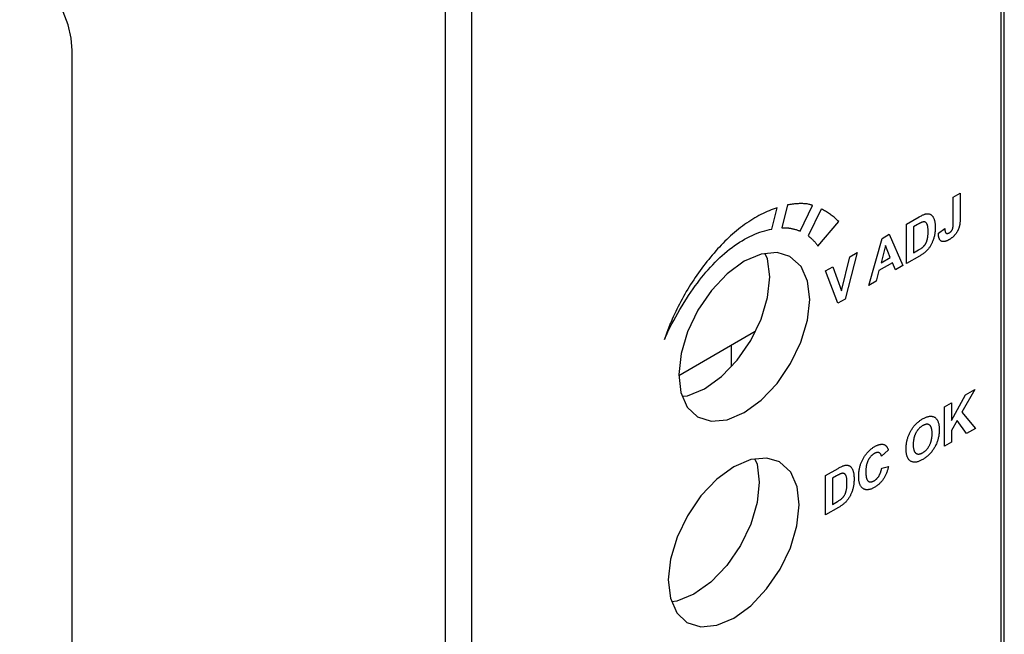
# Model space of a CAD drawing. Extents: x 953 to 1256, y 168 to 424.
# Tile 23 of 25: x 1230 to 1256, y 330 to 347. Entities that reach past the tile are written whole.
import ezdxf

# ---------------------------------------------------------------- set-up
doc = ezdxf.new("R2010")
doc.units = 0
doc.header["$LTSCALE"] = 0.5
doc.layers.get('0').update_dxf_attribs({"linetype": 'CONTINUOUS'})

msp = doc.modelspace()

# ---------------------------------------------------------------- linework, layer by layer
at = {"color": 7, "linetype": 'Continuous'}
for p, q in [((1256.013, 312.178), (1256.013, 359.344)), ((1256.101, 312.332), (1256.101, 359.466)), ((1241.023, 299.45), (1241.023, 355.685)), ((1241.73, 299.449), (1241.73, 355.687)), ((1230.946, 320.729), (1230.946, 346.041)), ((1247.319, 337.266), (1249.379, 338.456)), ((1248.73, 338.081), (1248.73, 337.508))]:
    msp.add_line(p, q, dxfattribs=at)
at = {"color": 1, "linetype": 'Continuous'}
for p, q in [((1254.725, 342.075), (1254.91, 342.182)), ((1254.91, 342.182), (1254.91, 341.51)), ((1249.829, 341.215), (1249.972, 341.792)), ((1250.25, 341.867), (1250.096, 341.245)), ((1250.59, 341.159), (1250.923, 341.855)), ((1251.163, 341.754), (1250.804, 341.036)), ((1251.073, 340.755), (1251.632, 341.417)), ((1253.464, 341.347), (1253.804, 341.543)), ((1253.464, 340.285), (1253.464, 341.347)), ((1253.758, 341.337), (1253.65, 341.275)), ((1253.65, 341.275), (1253.65, 340.571)), ((1254.321, 341.108), (1254.496, 341.232)), ((1254.496, 341.232), (1254.497, 341.221)), ((1252.443, 339.696), (1252.802, 340.965)), ((1252.802, 340.965), (1252.998, 341.078)), ((1252.998, 341.078), (1253.366, 340.229)), ((1252.898, 340.772), (1252.774, 340.307)), ((1253.024, 340.451), (1252.898, 340.772)), ((1253.65, 340.571), (1253.789, 340.651)), ((1251.71, 339.548), (1251.936, 340.465)), ((1252.133, 340.579), (1251.804, 339.326)), ((1251.936, 340.465), (1252.133, 340.579)), ((1252.774, 340.307), (1253.024, 340.451)), ((1253.814, 340.487), (1253.464, 340.285)), ((1251.276, 340.084), (1251.478, 340.2)), ((1251.605, 339.212), (1251.276, 340.084)), ((1251.478, 340.2), (1251.71, 339.548)), ((1252.717, 340.095), (1252.641, 339.809)), ((1253.084, 340.307), (1252.717, 340.095)), ((1253.164, 340.112), (1253.084, 340.307)), ((1253.366, 340.229), (1253.164, 340.112)), ((1252.641, 339.809), (1252.443, 339.696)), ((1251.804, 339.326), (1251.605, 339.212)), ((1246.998, 338.424), (1246.931, 338.231)), ((1247.015, 338.472), (1246.998, 338.424)), ((1254.677, 336.05), (1255.052, 336.738)), ((1255.303, 336.882), (1254.956, 336.269)), ((1255.052, 336.738), (1255.303, 336.882)), ((1254.491, 336.414), (1254.677, 336.521)), ((1254.491, 335.352), (1254.491, 336.414)), ((1254.677, 336.521), (1254.677, 336.05)), ((1254.956, 336.269), (1255.321, 335.831)), ((1254.828, 336.045), (1254.677, 335.78)), ((1255.081, 335.693), (1254.828, 336.045)), ((1254.677, 335.78), (1254.677, 335.46)), ((1255.321, 335.831), (1255.081, 335.693)), ((1254.677, 335.46), (1254.491, 335.352)), ((1252.971, 335.244), (1252.787, 335.087)), ((1252.794, 334.763), (1252.973, 334.8)), ((1251.276, 334.558), (1251.615, 334.754)), ((1251.276, 333.496), (1251.276, 334.558)), ((1251.462, 334.486), (1251.462, 333.782)), ((1251.462, 333.782), (1251.601, 333.862)), ((1251.626, 333.698), (1251.276, 333.496))]:
    msp.add_line(p, q, dxfattribs=at)
at = {"color": 7, "linetype": 'Continuous'}
for points in [[(1230.946, 346.041), (1230.919, 346.375), (1230.839, 346.728), (1230.708, 347.086), (1230.532, 347.435), (1230.318, 347.762), (1230.073, 348.054), (1229.808, 348.3), (1229.532, 348.49)], [(1248.01, 336.905), (1248.466, 337.233), (1248.892, 337.676), (1249.257, 338.204), (1249.538, 338.782), (1249.714, 339.369), (1249.774, 339.926), (1249.714, 340.414), (1249.652, 340.551)], [(1250.318, 340.478), (1249.975, 340.582), (1249.544, 340.541), (1249.084, 340.346)], [(1249.084, 336.263), (1249.542, 336.598), (1249.969, 337.049), (1250.334, 337.584), (1250.613, 338.165), (1250.79, 338.756), (1250.851, 339.317), (1250.794, 339.809), (1250.62, 340.201), (1250.318, 340.478)], [(1249.084, 340.346), (1248.625, 340.011), (1248.198, 339.56), (1247.833, 339.025), (1247.554, 338.445), (1247.377, 337.853), (1247.316, 337.292), (1247.374, 336.8), (1247.547, 336.408), (1247.818, 336.149)], [(1247.417, 336.702), (1247.553, 336.715), (1248.01, 336.905)], [(1247.818, 336.149), (1248.193, 336.027), (1248.623, 336.068), (1249.084, 336.263)], [(1248.801, 334.794), (1248.342, 334.459), (1247.915, 334.008), (1247.55, 333.473), (1247.271, 332.892), (1247.094, 332.3), (1247.033, 331.74), (1247.091, 331.248), (1247.264, 330.856), (1247.535, 330.596)], [(1249.367, 334.999), (1249.428, 334.868), (1249.489, 334.383), (1249.431, 333.83), (1249.258, 333.246), (1248.98, 332.668), (1248.614, 332.134), (1248.184, 331.685), (1247.724, 331.354)], [(1250.035, 334.926), (1249.692, 335.03), (1249.261, 334.989), (1248.801, 334.794)], [(1249.686, 331.497), (1250.052, 332.032), (1250.33, 332.612), (1250.507, 333.204), (1250.568, 333.765), (1250.511, 334.257), (1250.337, 334.649), (1250.035, 334.926)], [(1247.724, 331.354), (1247.267, 331.164), (1247.133, 331.152)], [(1248.801, 330.711), (1249.259, 331.046), (1249.686, 331.497)], [(1247.535, 330.596), (1247.91, 330.475), (1248.34, 330.516), (1248.801, 330.711)]]:
    msp.add_lwpolyline(points, dxfattribs=at)
at = {"color": 1, "linetype": 'Continuous'}
for points in [[(1254.497, 341.221), (1254.497, 341.215), (1254.497, 341.21), (1254.498, 341.204), (1254.498, 341.198), (1254.498, 341.193), (1254.499, 341.187), (1254.499, 341.182), (1254.5, 341.176), (1254.501, 341.171), (1254.502, 341.166), (1254.502, 341.161), (1254.504, 341.156), (1254.505, 341.151), (1254.506, 341.146), (1254.507, 341.141), (1254.509, 341.137), (1254.511, 341.132), (1254.513, 341.128), (1254.515, 341.124), (1254.517, 341.12), (1254.52, 341.117), (1254.522, 341.114), (1254.524, 341.112), (1254.527, 341.109), (1254.529, 341.107), (1254.532, 341.105), (1254.535, 341.103), (1254.538, 341.101), (1254.541, 341.1), (1254.544, 341.098), (1254.547, 341.097), (1254.551, 341.097), (1254.554, 341.096), (1254.558, 341.096), (1254.561, 341.096), (1254.565, 341.096), (1254.569, 341.096), (1254.573, 341.097), (1254.577, 341.098), (1254.581, 341.099), (1254.586, 341.101), (1254.59, 341.102), (1254.594, 341.104), (1254.598, 341.106), (1254.603, 341.108), (1254.607, 341.11), (1254.611, 341.112), (1254.616, 341.115), (1254.62, 341.118), (1254.625, 341.121), (1254.629, 341.123), (1254.634, 341.127), (1254.638, 341.13), (1254.643, 341.133), (1254.647, 341.137), (1254.652, 341.141), (1254.656, 341.145), (1254.66, 341.149), (1254.664, 341.153), (1254.668, 341.157), (1254.672, 341.162), (1254.675, 341.166), (1254.679, 341.17), (1254.682, 341.175), (1254.685, 341.18), (1254.688, 341.184), (1254.691, 341.189), (1254.694, 341.194), (1254.697, 341.199), (1254.699, 341.204), (1254.701, 341.209), (1254.703, 341.214), (1254.705, 341.219), (1254.707, 341.224), (1254.708, 341.229), (1254.71, 341.234), (1254.711, 341.239), (1254.712, 341.244), (1254.713, 341.249), (1254.714, 341.254), (1254.715, 341.259), (1254.716, 341.263), (1254.717, 341.268), (1254.718, 341.273), (1254.718, 341.278), (1254.72, 341.29), (1254.721, 341.301), (1254.722, 341.313), (1254.723, 341.324), (1254.723, 341.335), (1254.724, 341.346), (1254.724, 341.357), (1254.725, 341.367), (1254.725, 341.378), (1254.725, 342.075)], [(1249.972, 341.792), (1249.918, 341.774), (1249.864, 341.755), (1249.81, 341.734), (1249.756, 341.711), (1249.701, 341.687), (1249.646, 341.662), (1249.591, 341.635), (1249.535, 341.607), (1249.48, 341.578), (1249.424, 341.547), (1249.369, 341.515), (1249.314, 341.482), (1249.258, 341.447), (1249.203, 341.411), (1249.148, 341.374), (1249.092, 341.335), (1249.037, 341.296), (1248.983, 341.255), (1248.928, 341.212), (1248.874, 341.169), (1248.82, 341.124), (1248.767, 341.078), (1248.714, 341.031), (1248.662, 340.983), (1248.611, 340.935), (1248.561, 340.886), (1248.511, 340.835), (1248.461, 340.784), (1248.412, 340.731), (1248.364, 340.678), (1248.316, 340.624)], [(1250.812, 341.89), (1250.783, 341.893), (1250.753, 341.896), (1250.723, 341.899), (1250.693, 341.901), (1250.663, 341.902), (1250.632, 341.903), (1250.601, 341.903), (1250.57, 341.902), (1250.539, 341.901), (1250.507, 341.9), (1250.476, 341.897), (1250.444, 341.895), (1250.412, 341.891), (1250.38, 341.887), (1250.348, 341.883), (1250.315, 341.878), (1250.283, 341.873), (1250.25, 341.867)], [(1250.923, 341.855), (1250.912, 341.859), (1250.901, 341.863), (1250.89, 341.866), (1250.879, 341.87), (1250.868, 341.873), (1250.857, 341.877), (1250.846, 341.88), (1250.834, 341.883), (1250.812, 341.89)], [(1251.632, 341.417), (1251.613, 341.437), (1251.593, 341.457), (1251.573, 341.476), (1251.553, 341.495), (1251.533, 341.513), (1251.508, 341.533), (1251.484, 341.553), (1251.459, 341.573), (1251.433, 341.592), (1251.408, 341.61), (1251.382, 341.628), (1251.355, 341.646), (1251.329, 341.663), (1251.302, 341.679), (1251.275, 341.695), (1251.247, 341.71), (1251.219, 341.725), (1251.191, 341.74), (1251.163, 341.754)], [(1253.804, 341.543), (1253.824, 341.555), (1253.844, 341.566), (1253.865, 341.577), (1253.885, 341.587), (1253.905, 341.597), (1253.92, 341.603), (1253.935, 341.61), (1253.95, 341.615), (1253.964, 341.62), (1253.979, 341.624), (1253.992, 341.627), (1254.005, 341.629), (1254.018, 341.63), (1254.03, 341.631), (1254.042, 341.63), (1254.054, 341.629), (1254.066, 341.627), (1254.077, 341.624), (1254.087, 341.621), (1254.098, 341.617), (1254.108, 341.612), (1254.117, 341.606), (1254.127, 341.6), (1254.136, 341.592), (1254.145, 341.585), (1254.153, 341.576), (1254.161, 341.567), (1254.168, 341.557), (1254.177, 341.544), (1254.185, 341.531), (1254.193, 341.516), (1254.199, 341.501), (1254.205, 341.485), (1254.211, 341.469), (1254.215, 341.453), (1254.219, 341.437), (1254.222, 341.419), (1254.225, 341.402), (1254.228, 341.384), (1254.231, 341.363), (1254.233, 341.341), (1254.234, 341.319), (1254.235, 341.297), (1254.236, 341.274), (1254.236, 341.251), (1254.235, 341.227), (1254.235, 341.202), (1254.233, 341.176), (1254.231, 341.151), (1254.228, 341.125), (1254.226, 341.102), (1254.222, 341.079), (1254.218, 341.056), (1254.213, 341.032), (1254.207, 341.009), (1254.202, 340.987), (1254.196, 340.966), (1254.189, 340.944), (1254.182, 340.923), (1254.174, 340.901), (1254.165, 340.88), (1254.158, 340.863), (1254.151, 340.846), (1254.143, 340.829), (1254.135, 340.813), (1254.127, 340.797), (1254.118, 340.78), (1254.109, 340.764), (1254.098, 340.747), (1254.087, 340.731), (1254.076, 340.715), (1254.064, 340.699), (1254.052, 340.683), (1254.038, 340.666), (1254.023, 340.65), (1254.009, 340.634), (1253.994, 340.619), (1253.978, 340.604), (1253.962, 340.59), (1253.946, 340.576), (1253.93, 340.563), (1253.913, 340.551), (1253.897, 340.539), (1253.88, 340.528), (1253.864, 340.517), (1253.847, 340.507), (1253.83, 340.497), (1253.814, 340.487)], [(1254.91, 341.51), (1254.91, 341.493), (1254.91, 341.476), (1254.909, 341.459), (1254.908, 341.442), (1254.908, 341.425), (1254.906, 341.407), (1254.905, 341.39), (1254.904, 341.378), (1254.903, 341.367), (1254.901, 341.355), (1254.899, 341.343), (1254.897, 341.331), (1254.895, 341.319), (1254.893, 341.307), (1254.89, 341.295), (1254.887, 341.284), (1254.884, 341.272), (1254.88, 341.26), (1254.876, 341.248), (1254.872, 341.236), (1254.867, 341.225), (1254.862, 341.213), (1254.857, 341.201), (1254.852, 341.19), (1254.846, 341.178), (1254.84, 341.166), (1254.834, 341.155), (1254.828, 341.144), (1254.821, 341.132), (1254.814, 341.121), (1254.807, 341.111), (1254.8, 341.1), (1254.792, 341.09), (1254.784, 341.08), (1254.777, 341.07), (1254.769, 341.06), (1254.761, 341.051), (1254.752, 341.042), (1254.744, 341.033), (1254.736, 341.024), (1254.727, 341.016), (1254.719, 341.008), (1254.71, 341), (1254.7, 340.991), (1254.689, 340.983), (1254.679, 340.975), (1254.668, 340.967), (1254.658, 340.959), (1254.647, 340.952), (1254.637, 340.945), (1254.626, 340.938), (1254.616, 340.932), (1254.605, 340.926)], [(1246.931, 338.231), (1246.962, 338.302), (1246.993, 338.373), (1247.026, 338.443), (1247.061, 338.513), (1247.096, 338.583), (1247.132, 338.653), (1247.184, 338.751), (1247.237, 338.849), (1247.292, 338.947), (1247.347, 339.043), (1247.404, 339.139), (1247.462, 339.234), (1247.522, 339.328), (1247.582, 339.421), (1247.644, 339.514), (1247.708, 339.605), (1247.763, 339.681), (1247.818, 339.757), (1247.875, 339.832), (1247.933, 339.905), (1247.992, 339.978), (1248.051, 340.049), (1248.111, 340.119), (1248.173, 340.187), (1248.234, 340.254), (1248.297, 340.319), (1248.36, 340.382), (1248.424, 340.444), (1248.489, 340.503), (1248.554, 340.56), (1248.62, 340.616), (1248.686, 340.669), (1248.754, 340.72), (1248.821, 340.769), (1248.889, 340.816), (1248.957, 340.86), (1249.026, 340.902), (1249.094, 340.941), (1249.163, 340.978), (1249.231, 341.013), (1249.299, 341.045), (1249.367, 341.075), (1249.435, 341.103), (1249.502, 341.128), (1249.569, 341.15), (1249.635, 341.17), (1249.7, 341.188), (1249.765, 341.203), (1249.829, 341.215)], [(1250.096, 341.245), (1250.112, 341.246), (1250.127, 341.246), (1250.142, 341.247), (1250.158, 341.247), (1250.173, 341.248), (1250.188, 341.248), (1250.203, 341.248), (1250.218, 341.248), (1250.233, 341.247), (1250.248, 341.247), (1250.263, 341.246)], [(1250.263, 341.246), (1250.272, 341.246), (1250.28, 341.245), (1250.288, 341.244), (1250.308, 341.241), (1250.328, 341.238), (1250.348, 341.234), (1250.367, 341.23), (1250.387, 341.226), (1250.406, 341.222), (1250.425, 341.217), (1250.444, 341.211), (1250.463, 341.206), (1250.481, 341.2), (1250.5, 341.194), (1250.518, 341.187), (1250.536, 341.181), (1250.554, 341.174), (1250.572, 341.167), (1250.59, 341.159)], [(1253.886, 341.401), (1253.882, 341.399), (1253.878, 341.398), (1253.874, 341.396), (1253.87, 341.395), (1253.866, 341.393), (1253.862, 341.391), (1253.854, 341.388), (1253.846, 341.384), (1253.838, 341.38), (1253.83, 341.376), (1253.822, 341.372), (1253.814, 341.368), (1253.806, 341.364), (1253.798, 341.359), (1253.79, 341.355), (1253.782, 341.351), (1253.774, 341.346), (1253.758, 341.337)], [(1253.789, 340.651), (1253.806, 340.661), (1253.822, 340.671), (1253.839, 340.682), (1253.856, 340.692), (1253.865, 340.699), (1253.874, 340.705), (1253.883, 340.712), (1253.892, 340.719), (1253.901, 340.726), (1253.91, 340.734), (1253.918, 340.742), (1253.926, 340.75), (1253.934, 340.759), (1253.942, 340.768), (1253.948, 340.775), (1253.954, 340.782), (1253.96, 340.79), (1253.966, 340.798), (1253.971, 340.806), (1253.976, 340.814), (1253.981, 340.823), (1253.987, 340.833), (1253.991, 340.843), (1253.996, 340.853), (1254, 340.863), (1254.004, 340.873), (1254.008, 340.883), (1254.011, 340.893), (1254.014, 340.904), (1254.017, 340.914), (1254.02, 340.924), (1254.022, 340.934), (1254.025, 340.944), (1254.028, 340.96), (1254.031, 340.976), (1254.033, 340.991), (1254.036, 341.007), (1254.037, 341.022), (1254.039, 341.037), (1254.04, 341.055), (1254.042, 341.073), (1254.043, 341.091), (1254.043, 341.111), (1254.044, 341.13), (1254.044, 341.15), (1254.044, 341.169), (1254.043, 341.188), (1254.043, 341.207), (1254.042, 341.224), (1254.04, 341.24), (1254.039, 341.256), (1254.037, 341.269), (1254.036, 341.281), (1254.033, 341.293), (1254.031, 341.305), (1254.028, 341.317), (1254.025, 341.328), (1254.022, 341.336), (1254.018, 341.345), (1254.015, 341.352), (1254.011, 341.36), (1254.007, 341.367), (1254.002, 341.374), (1253.998, 341.379), (1253.993, 341.384), (1253.988, 341.389), (1253.983, 341.393), (1253.978, 341.397), (1253.972, 341.4), (1253.966, 341.403), (1253.96, 341.405), (1253.953, 341.407), (1253.946, 341.408), (1253.939, 341.409), (1253.932, 341.409), (1253.925, 341.409), (1253.917, 341.408), (1253.909, 341.407), (1253.902, 341.405), (1253.894, 341.403), (1253.886, 341.401)], [(1250.804, 341.036), (1250.822, 341.022), (1250.839, 341.009), (1250.856, 340.994), (1250.873, 340.98), (1250.889, 340.966), (1250.904, 340.952), (1250.92, 340.937), (1250.935, 340.922), (1250.95, 340.907), (1250.965, 340.891), (1250.979, 340.876), (1250.993, 340.859), (1251.007, 340.843), (1251.021, 340.826), (1251.034, 340.809), (1251.047, 340.791), (1251.06, 340.773), (1251.073, 340.755)], [(1254.605, 340.926), (1254.597, 340.921), (1254.589, 340.917), (1254.582, 340.913), (1254.574, 340.909), (1254.566, 340.906), (1254.558, 340.902), (1254.55, 340.899), (1254.542, 340.896), (1254.534, 340.893), (1254.527, 340.89), (1254.519, 340.888), (1254.511, 340.886), (1254.503, 340.884), (1254.496, 340.882), (1254.488, 340.881), (1254.48, 340.879), (1254.473, 340.879), (1254.466, 340.878), (1254.459, 340.878), (1254.452, 340.878), (1254.445, 340.878), (1254.438, 340.879), (1254.431, 340.88), (1254.425, 340.881), (1254.419, 340.882), (1254.412, 340.884), (1254.407, 340.887), (1254.401, 340.889), (1254.395, 340.892), (1254.39, 340.896), (1254.385, 340.9), (1254.38, 340.904), (1254.375, 340.909), (1254.371, 340.914), (1254.367, 340.919), (1254.363, 340.924), (1254.359, 340.93), (1254.355, 340.937), (1254.352, 340.943), (1254.349, 340.95), (1254.346, 340.957), (1254.343, 340.964), (1254.34, 340.971), (1254.338, 340.979), (1254.336, 340.987), (1254.334, 340.995), (1254.332, 341.003), (1254.33, 341.011), (1254.329, 341.019), (1254.327, 341.028), (1254.326, 341.037), (1254.325, 341.045), (1254.324, 341.054), (1254.323, 341.063), (1254.323, 341.072), (1254.322, 341.081), (1254.322, 341.09), (1254.322, 341.099), (1254.321, 341.108)], [(1248.316, 340.624), (1248.268, 340.568), (1248.22, 340.511), (1248.172, 340.454), (1248.125, 340.396), (1248.078, 340.338), (1248.032, 340.279), (1247.985, 340.219), (1247.94, 340.159), (1247.895, 340.098), (1247.85, 340.037), (1247.807, 339.975), (1247.763, 339.912), (1247.721, 339.849), (1247.679, 339.785), (1247.637, 339.721), (1247.597, 339.657), (1247.558, 339.591), (1247.519, 339.526), (1247.481, 339.46), (1247.443, 339.393), (1247.407, 339.326), (1247.371, 339.259), (1247.336, 339.191), (1247.301, 339.123), (1247.268, 339.055), (1247.235, 338.987), (1247.202, 338.918), (1247.17, 338.85), (1247.139, 338.781), (1247.109, 338.712)], [(1247.109, 338.712), (1247.099, 338.688), (1247.089, 338.664), (1247.079, 338.64), (1247.07, 338.616), (1247.06, 338.592), (1247.051, 338.568), (1247.042, 338.544), (1247.033, 338.52), (1247.015, 338.472)], [(1253.452, 335.277), (1253.452, 335.297), (1253.453, 335.317), (1253.454, 335.337), (1253.455, 335.356), (1253.457, 335.381), (1253.459, 335.406), (1253.463, 335.432), (1253.466, 335.452), (1253.469, 335.472), (1253.473, 335.492), (1253.478, 335.512), (1253.482, 335.532), (1253.488, 335.553), (1253.494, 335.573), (1253.501, 335.593), (1253.508, 335.613), (1253.515, 335.633), (1253.523, 335.652), (1253.532, 335.672), (1253.541, 335.692), (1253.55, 335.711), (1253.56, 335.73), (1253.57, 335.75), (1253.58, 335.769), (1253.591, 335.787), (1253.602, 335.805), (1253.613, 335.823), (1253.625, 335.84), (1253.637, 335.857), (1253.649, 335.873), (1253.661, 335.889), (1253.673, 335.904), (1253.686, 335.919), (1253.699, 335.933), (1253.714, 335.949), (1253.729, 335.963), (1253.744, 335.978), (1253.76, 335.992), (1253.775, 336.005), (1253.791, 336.018), (1253.809, 336.031), (1253.826, 336.044), (1253.844, 336.056), (1253.861, 336.068), (1253.879, 336.079), (1253.897, 336.089), (1253.916, 336.1), (1253.935, 336.11), (1253.955, 336.12), (1253.974, 336.128), (1253.993, 336.136), (1254.011, 336.142), (1254.028, 336.148), (1254.046, 336.152), (1254.063, 336.156), (1254.08, 336.159), (1254.096, 336.16), (1254.111, 336.161), (1254.127, 336.161), (1254.142, 336.159), (1254.156, 336.157), (1254.17, 336.154), (1254.184, 336.15), (1254.197, 336.145), (1254.21, 336.139), (1254.223, 336.132), (1254.234, 336.124), (1254.246, 336.115), (1254.256, 336.105), (1254.266, 336.094), (1254.276, 336.082), (1254.283, 336.072), (1254.29, 336.061), (1254.297, 336.049), (1254.303, 336.036), (1254.309, 336.024), (1254.314, 336.01), (1254.32, 335.993), (1254.325, 335.974), (1254.33, 335.955), (1254.334, 335.935), (1254.337, 335.915), (1254.34, 335.892), (1254.342, 335.869), (1254.343, 335.846), (1254.344, 335.822), (1254.344, 335.797)], [(1254.152, 335.708), (1254.152, 335.725), (1254.151, 335.742), (1254.15, 335.758), (1254.148, 335.774), (1254.146, 335.786), (1254.145, 335.797), (1254.143, 335.808), (1254.14, 335.819), (1254.138, 335.83), (1254.135, 335.84), (1254.132, 335.849), (1254.129, 335.857), (1254.126, 335.866), (1254.122, 335.873), (1254.118, 335.881), (1254.114, 335.888), (1254.109, 335.895), (1254.105, 335.902), (1254.1, 335.908), (1254.094, 335.913), (1254.089, 335.919), (1254.083, 335.923), (1254.076, 335.928), (1254.069, 335.932), (1254.061, 335.936), (1254.054, 335.939), (1254.046, 335.941), (1254.037, 335.943), (1254.029, 335.944), (1254.02, 335.945), (1254.011, 335.945), (1254.002, 335.944), (1253.994, 335.943), (1253.986, 335.942), (1253.978, 335.94), (1253.97, 335.938), (1253.962, 335.935), (1253.953, 335.933), (1253.942, 335.928), (1253.932, 335.924), (1253.921, 335.918), (1253.91, 335.913), (1253.899, 335.907), (1253.888, 335.9), (1253.877, 335.893), (1253.866, 335.886), (1253.855, 335.878), (1253.844, 335.87), (1253.834, 335.861), (1253.824, 335.853), (1253.814, 335.844), (1253.805, 335.834), (1253.795, 335.824), (1253.787, 335.815), (1253.779, 335.806), (1253.771, 335.796), (1253.763, 335.786), (1253.755, 335.775), (1253.748, 335.765), (1253.74, 335.754), (1253.733, 335.743), (1253.727, 335.732), (1253.72, 335.721), (1253.714, 335.709), (1253.708, 335.698), (1253.702, 335.686), (1253.697, 335.674), (1253.692, 335.662), (1253.687, 335.65), (1253.682, 335.637), (1253.678, 335.625), (1253.674, 335.613), (1253.671, 335.601), (1253.667, 335.589), (1253.664, 335.577), (1253.661, 335.565), (1253.658, 335.551), (1253.656, 335.537), (1253.653, 335.523), (1253.651, 335.51), (1253.649, 335.496), (1253.648, 335.483), (1253.646, 335.465), (1253.645, 335.447), (1253.644, 335.429), (1253.643, 335.412), (1253.643, 335.394)], [(1254.344, 335.797), (1254.344, 335.773), (1254.343, 335.748), (1254.342, 335.722), (1254.34, 335.697), (1254.337, 335.671), (1254.334, 335.647), (1254.33, 335.623), (1254.325, 335.599), (1254.32, 335.575), (1254.314, 335.55), (1254.309, 335.531), (1254.303, 335.512), (1254.297, 335.493), (1254.291, 335.473), (1254.284, 335.454), (1254.276, 335.435), (1254.267, 335.413), (1254.257, 335.391), (1254.246, 335.368), (1254.235, 335.347), (1254.223, 335.325), (1254.211, 335.304), (1254.199, 335.283), (1254.185, 335.263), (1254.172, 335.243), (1254.158, 335.223), (1254.143, 335.204), (1254.128, 335.186), (1254.113, 335.168), (1254.098, 335.151), (1254.082, 335.134), (1254.065, 335.117), (1254.048, 335.101), (1254.031, 335.086), (1254.013, 335.071), (1253.996, 335.057), (1253.977, 335.043), (1253.958, 335.029), (1253.938, 335.016), (1253.919, 335.004), (1253.899, 334.993), (1253.88, 334.982), (1253.86, 334.971), (1253.841, 334.962), (1253.821, 334.953), (1253.802, 334.945), (1253.784, 334.939), (1253.767, 334.933), (1253.749, 334.929), (1253.732, 334.925), (1253.715, 334.922), (1253.699, 334.921), (1253.684, 334.92), (1253.668, 334.92), (1253.653, 334.921), (1253.639, 334.923), (1253.625, 334.926), (1253.611, 334.931), (1253.598, 334.936), (1253.585, 334.942), (1253.573, 334.949), (1253.561, 334.957), (1253.55, 334.966), (1253.539, 334.976), (1253.529, 334.987), (1253.52, 334.998), (1253.511, 335.011), (1253.503, 335.024), (1253.496, 335.038), (1253.489, 335.053), (1253.482, 335.068), (1253.477, 335.083), (1253.473, 335.098), (1253.469, 335.113), (1253.465, 335.129), (1253.462, 335.145), (1253.46, 335.161), (1253.457, 335.179), (1253.456, 335.198), (1253.454, 335.216), (1253.453, 335.236), (1253.452, 335.257), (1253.452, 335.277)], [(1253.643, 335.394), (1253.643, 335.377), (1253.644, 335.361), (1253.645, 335.344), (1253.646, 335.328), (1253.648, 335.312), (1253.65, 335.301), (1253.652, 335.289), (1253.654, 335.278), (1253.656, 335.267), (1253.659, 335.257), (1253.662, 335.247), (1253.665, 335.237), (1253.669, 335.228), (1253.673, 335.219), (1253.677, 335.211), (1253.682, 335.202), (1253.686, 335.195), (1253.692, 335.187), (1253.697, 335.181), (1253.703, 335.174), (1253.709, 335.168), (1253.716, 335.163), (1253.723, 335.158), (1253.73, 335.154), (1253.737, 335.15), (1253.745, 335.147), (1253.753, 335.144), (1253.762, 335.142), (1253.77, 335.141), (1253.779, 335.14), (1253.788, 335.14), (1253.797, 335.14), (1253.807, 335.141), (1253.816, 335.143), (1253.826, 335.145), (1253.836, 335.147), (1253.846, 335.151), (1253.856, 335.155), (1253.867, 335.159), (1253.877, 335.164), (1253.888, 335.17), (1253.899, 335.175), (1253.909, 335.182), (1253.92, 335.189), (1253.93, 335.196), (1253.941, 335.204), (1253.952, 335.212), (1253.961, 335.22), (1253.971, 335.228), (1253.981, 335.237), (1253.99, 335.247), (1254, 335.257), (1254.009, 335.267), (1254.018, 335.277), (1254.027, 335.288), (1254.035, 335.3), (1254.043, 335.311), (1254.052, 335.323), (1254.059, 335.335), (1254.067, 335.348), (1254.074, 335.36), (1254.081, 335.373), (1254.087, 335.386), (1254.094, 335.399), (1254.1, 335.412), (1254.105, 335.426), (1254.11, 335.439), (1254.115, 335.452), (1254.12, 335.466), (1254.124, 335.479), (1254.128, 335.493), (1254.131, 335.506), (1254.134, 335.519), (1254.137, 335.533), (1254.14, 335.547), (1254.143, 335.561), (1254.145, 335.575), (1254.146, 335.588), (1254.148, 335.602), (1254.15, 335.62), (1254.151, 335.638), (1254.152, 335.656), (1254.152, 335.674), (1254.152, 335.691), (1254.152, 335.708)], [(1252.196, 334.763), (1252.199, 334.775), (1252.202, 334.788), (1252.207, 334.807), (1252.212, 334.826), (1252.218, 334.846), (1252.225, 334.865), (1252.232, 334.885), (1252.239, 334.905), (1252.246, 334.923), (1252.254, 334.942), (1252.263, 334.96), (1252.272, 334.979), (1252.281, 334.997), (1252.291, 335.015), (1252.301, 335.033), (1252.311, 335.05), (1252.321, 335.067), (1252.332, 335.084), (1252.343, 335.1), (1252.355, 335.116), (1252.366, 335.132), (1252.378, 335.147), (1252.39, 335.162), (1252.403, 335.177), (1252.415, 335.191), (1252.428, 335.204), (1252.441, 335.218), (1252.455, 335.231), (1252.469, 335.244), (1252.483, 335.257), (1252.497, 335.268), (1252.511, 335.28), (1252.526, 335.291), (1252.541, 335.303), (1252.556, 335.313), (1252.572, 335.323), (1252.587, 335.333), (1252.603, 335.342), (1252.619, 335.351), (1252.635, 335.36), (1252.651, 335.367), (1252.667, 335.375), (1252.683, 335.381), (1252.698, 335.387), (1252.712, 335.391), (1252.727, 335.396), (1252.741, 335.399), (1252.756, 335.402), (1252.768, 335.403), (1252.78, 335.404), (1252.792, 335.405), (1252.803, 335.405), (1252.815, 335.404), (1252.826, 335.403), (1252.837, 335.401), (1252.847, 335.398), (1252.858, 335.394), (1252.867, 335.39), (1252.877, 335.385), (1252.886, 335.38), (1252.894, 335.373), (1252.903, 335.366), (1252.91, 335.359), (1252.918, 335.351), (1252.925, 335.342), (1252.931, 335.333), (1252.938, 335.323), (1252.943, 335.313), (1252.949, 335.302), (1252.954, 335.291), (1252.959, 335.28), (1252.963, 335.268), (1252.967, 335.256), (1252.971, 335.244)], [(1252.787, 335.087), (1252.785, 335.096), (1252.782, 335.104), (1252.78, 335.112), (1252.776, 335.12), (1252.773, 335.127), (1252.769, 335.135), (1252.765, 335.141), (1252.76, 335.148), (1252.755, 335.153), (1252.75, 335.159), (1252.744, 335.164), (1252.738, 335.168), (1252.732, 335.172), (1252.726, 335.175), (1252.719, 335.178), (1252.713, 335.18), (1252.706, 335.182), (1252.699, 335.183), (1252.692, 335.183), (1252.684, 335.183), (1252.677, 335.183), (1252.669, 335.182), (1252.662, 335.181), (1252.653, 335.179), (1252.645, 335.176), (1252.637, 335.173), (1252.628, 335.17), (1252.619, 335.166), (1252.611, 335.162), (1252.602, 335.158), (1252.593, 335.153), (1252.584, 335.147), (1252.574, 335.141), (1252.565, 335.135), (1252.555, 335.128), (1252.546, 335.121), (1252.537, 335.113), (1252.528, 335.105), (1252.518, 335.097), (1252.51, 335.088), (1252.501, 335.079), (1252.492, 335.069), (1252.484, 335.06), (1252.476, 335.05), (1252.469, 335.039), (1252.461, 335.029), (1252.454, 335.018), (1252.447, 335.007), (1252.44, 334.996), (1252.434, 334.984), (1252.428, 334.973), (1252.422, 334.961), (1252.416, 334.948), (1252.41, 334.935), (1252.405, 334.923), (1252.401, 334.91), (1252.396, 334.897), (1252.392, 334.885), (1252.389, 334.872), (1252.385, 334.859), (1252.382, 334.847), (1252.38, 334.834), (1252.377, 334.82), (1252.374, 334.806), (1252.372, 334.793), (1252.371, 334.779), (1252.369, 334.766), (1252.368, 334.752), (1252.366, 334.734), (1252.365, 334.715), (1252.364, 334.697), (1252.364, 334.679), (1252.364, 334.662), (1252.364, 334.643), (1252.364, 334.624), (1252.365, 334.606), (1252.366, 334.588), (1252.368, 334.57), (1252.369, 334.558), (1252.37, 334.545), (1252.372, 334.533), (1252.374, 334.521), (1252.377, 334.509), (1252.379, 334.498)], [(1251.615, 334.754), (1251.636, 334.765), (1251.656, 334.776), (1251.676, 334.787), (1251.697, 334.798), (1251.717, 334.807), (1251.732, 334.814), (1251.747, 334.82), (1251.762, 334.826), (1251.776, 334.831), (1251.791, 334.835), (1251.804, 334.838), (1251.817, 334.84), (1251.83, 334.841), (1251.842, 334.842), (1251.854, 334.841), (1251.866, 334.84), (1251.877, 334.838), (1251.889, 334.835), (1251.9, 334.832), (1251.91, 334.828), (1251.92, 334.823), (1251.93, 334.817), (1251.939, 334.811), (1251.948, 334.803), (1251.957, 334.795), (1251.965, 334.787), (1251.973, 334.778), (1251.98, 334.768), (1251.989, 334.755), (1251.997, 334.742), (1252.005, 334.727), (1252.011, 334.712), (1252.017, 334.696), (1252.023, 334.681), (1252.027, 334.664), (1252.031, 334.648), (1252.034, 334.631), (1252.037, 334.613), (1252.04, 334.595), (1252.043, 334.57), (1252.045, 334.543), (1252.047, 334.517), (1252.047, 334.49), (1252.048, 334.462), (1252.047, 334.437), (1252.046, 334.413), (1252.045, 334.387), (1252.043, 334.362), (1252.04, 334.336), (1252.037, 334.313), (1252.034, 334.29), (1252.03, 334.267), (1252.025, 334.243), (1252.019, 334.22), (1252.014, 334.198), (1252.008, 334.177), (1252.001, 334.155), (1251.994, 334.134), (1251.986, 334.112), (1251.977, 334.091), (1251.97, 334.074), (1251.963, 334.057), (1251.955, 334.04), (1251.947, 334.024), (1251.939, 334.008), (1251.93, 333.991), (1251.921, 333.975), (1251.91, 333.959), (1251.899, 333.942), (1251.888, 333.926), (1251.876, 333.91), (1251.864, 333.894), (1251.85, 333.877), (1251.835, 333.861), (1251.821, 333.845), (1251.806, 333.83), (1251.79, 333.815), (1251.774, 333.801), (1251.758, 333.787), (1251.742, 333.774), (1251.726, 333.762), (1251.709, 333.75), (1251.693, 333.739), (1251.676, 333.728), (1251.659, 333.718), (1251.643, 333.708), (1251.626, 333.698)], [(1252.973, 334.8), (1252.969, 334.782), (1252.965, 334.763), (1252.96, 334.744), (1252.955, 334.725), (1252.949, 334.705), (1252.943, 334.686), (1252.936, 334.667), (1252.929, 334.647), (1252.922, 334.628), (1252.914, 334.609), (1252.906, 334.59), (1252.897, 334.571), (1252.888, 334.552), (1252.879, 334.533), (1252.869, 334.515), (1252.858, 334.497), (1252.847, 334.48), (1252.836, 334.462), (1252.824, 334.445), (1252.811, 334.428), (1252.797, 334.411), (1252.784, 334.395), (1252.77, 334.379), (1252.756, 334.364), (1252.741, 334.35), (1252.726, 334.336), (1252.711, 334.322), (1252.695, 334.309), (1252.678, 334.296), (1252.662, 334.283), (1252.645, 334.271), (1252.627, 334.259), (1252.609, 334.248), (1252.592, 334.238), (1252.574, 334.228), (1252.557, 334.219), (1252.539, 334.21), (1252.522, 334.203), (1252.504, 334.196), (1252.488, 334.19), (1252.472, 334.186), (1252.456, 334.182), (1252.44, 334.179), (1252.425, 334.177), (1252.41, 334.176), (1252.395, 334.176), (1252.381, 334.177), (1252.367, 334.178), (1252.353, 334.181), (1252.34, 334.185), (1252.327, 334.189), (1252.314, 334.195), (1252.302, 334.201), (1252.29, 334.208), (1252.279, 334.216), (1252.268, 334.225), (1252.257, 334.235), (1252.248, 334.246), (1252.239, 334.257), (1252.23, 334.27), (1252.222, 334.283), (1252.214, 334.297), (1252.208, 334.312), (1252.202, 334.328), (1252.196, 334.345), (1252.191, 334.363), (1252.186, 334.382), (1252.183, 334.401), (1252.18, 334.421), (1252.177, 334.443), (1252.175, 334.465), (1252.173, 334.488), (1252.173, 334.511), (1252.172, 334.535), (1252.173, 334.56), (1252.173, 334.586), (1252.175, 334.612), (1252.177, 334.638), (1252.18, 334.664), (1252.183, 334.689), (1252.187, 334.713), (1252.191, 334.738), (1252.196, 334.763)], [(1251.577, 334.552), (1251.569, 334.548), (1251.462, 334.486)], [(1251.698, 334.611), (1251.694, 334.61), (1251.69, 334.609), (1251.686, 334.607), (1251.682, 334.606), (1251.678, 334.604), (1251.674, 334.602), (1251.666, 334.599), (1251.658, 334.595), (1251.65, 334.591), (1251.642, 334.587), (1251.634, 334.583), (1251.626, 334.579), (1251.618, 334.575), (1251.61, 334.57), (1251.602, 334.566), (1251.594, 334.561), (1251.577, 334.552)], [(1251.601, 333.862), (1251.618, 333.872), (1251.634, 333.882), (1251.651, 333.893), (1251.668, 333.904), (1251.677, 333.91), (1251.686, 333.916), (1251.695, 333.923), (1251.704, 333.93), (1251.713, 333.937), (1251.721, 333.945), (1251.73, 333.953), (1251.738, 333.961), (1251.746, 333.97), (1251.754, 333.979), (1251.76, 333.986), (1251.766, 333.993), (1251.772, 334.001), (1251.778, 334.008), (1251.783, 334.016), (1251.788, 334.024), (1251.793, 334.034), (1251.799, 334.044), (1251.803, 334.053), (1251.808, 334.063), (1251.812, 334.074), (1251.816, 334.084), (1251.82, 334.094), (1251.823, 334.104), (1251.826, 334.115), (1251.829, 334.125), (1251.832, 334.135), (1251.834, 334.145), (1251.837, 334.155), (1251.84, 334.171), (1251.843, 334.187), (1251.845, 334.202), (1251.848, 334.218), (1251.849, 334.233), (1251.851, 334.248), (1251.852, 334.266), (1251.854, 334.284), (1251.854, 334.302), (1251.855, 334.322), (1251.856, 334.342), (1251.856, 334.361), (1251.856, 334.379), (1251.855, 334.397), (1251.855, 334.415), (1251.854, 334.432), (1251.853, 334.45), (1251.851, 334.467), (1251.849, 334.48), (1251.848, 334.492), (1251.845, 334.504), (1251.843, 334.516), (1251.84, 334.528), (1251.837, 334.539), (1251.834, 334.548), (1251.83, 334.556), (1251.827, 334.563), (1251.823, 334.571), (1251.819, 334.578), (1251.814, 334.585), (1251.81, 334.59), (1251.805, 334.595), (1251.8, 334.6), (1251.795, 334.604), (1251.79, 334.608), (1251.784, 334.611), (1251.778, 334.614), (1251.772, 334.616), (1251.765, 334.618), (1251.758, 334.619), (1251.751, 334.62), (1251.744, 334.62), (1251.736, 334.62), (1251.729, 334.619), (1251.721, 334.618), (1251.713, 334.616), (1251.706, 334.614), (1251.698, 334.611)], [(1252.379, 334.498), (1252.381, 334.49), (1252.384, 334.483), (1252.386, 334.476), (1252.389, 334.468), (1252.391, 334.461), (1252.395, 334.455), (1252.398, 334.448), (1252.401, 334.442), (1252.405, 334.436), (1252.409, 334.43), (1252.413, 334.425), (1252.417, 334.42), (1252.422, 334.415), (1252.427, 334.411), (1252.432, 334.407), (1252.438, 334.403), (1252.444, 334.4), (1252.45, 334.397), (1252.456, 334.394), (1252.463, 334.392), (1252.47, 334.39), (1252.477, 334.389), (1252.484, 334.388), (1252.491, 334.388), (1252.499, 334.388), (1252.506, 334.389), (1252.513, 334.39), (1252.52, 334.391), (1252.528, 334.393), (1252.535, 334.395), (1252.543, 334.398), (1252.551, 334.401), (1252.558, 334.404), (1252.566, 334.407), (1252.574, 334.411), (1252.582, 334.415), (1252.589, 334.42), (1252.597, 334.424), (1252.605, 334.429), (1252.613, 334.435), (1252.621, 334.44), (1252.628, 334.446), (1252.636, 334.452), (1252.643, 334.459), (1252.651, 334.466), (1252.658, 334.473), (1252.665, 334.48), (1252.672, 334.488), (1252.679, 334.495), (1252.686, 334.503), (1252.692, 334.512), (1252.699, 334.52), (1252.705, 334.529), (1252.711, 334.538), (1252.717, 334.547), (1252.722, 334.556), (1252.727, 334.565), (1252.733, 334.575), (1252.737, 334.584), (1252.742, 334.594), (1252.747, 334.604), (1252.751, 334.614), (1252.755, 334.624), (1252.759, 334.634), (1252.762, 334.644), (1252.766, 334.654), (1252.769, 334.664), (1252.772, 334.674), (1252.775, 334.684), (1252.778, 334.694), (1252.781, 334.704), (1252.783, 334.714), (1252.786, 334.724), (1252.788, 334.733), (1252.79, 334.743), (1252.792, 334.753), (1252.794, 334.763)]]:
    msp.add_lwpolyline(points, dxfattribs=at)

doc.saveas('drawing.dxf')
